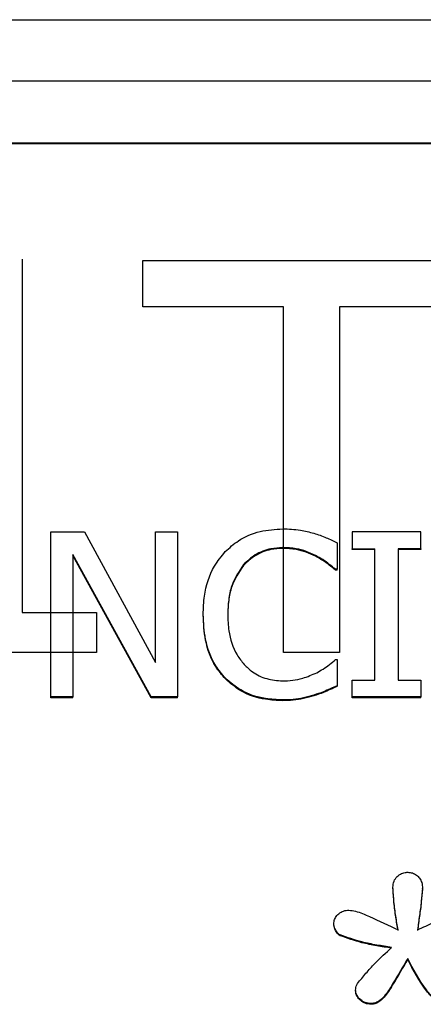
# Model space of a CAD drawing. Header units: inches. Extents: x 0.6 to 16.3, y 0.2 to 11.5.
# Tile 9 of 33: x 4.428 to 4.55, y 7.354 to 7.651. Entities that reach past the tile are written whole.
import ezdxf

# ---------------------------------------------------------------- set-up
doc = ezdxf.new("R2010")
doc.units = ezdxf.units.IN
doc.header["$MEASUREMENT"] = 0

msp = doc.modelspace()

# ---------------------------------------------------------------- linework, layer by layer
at = {"color": 7, "linetype": 'Continuous', "lineweight": 25}
for p, q in [((3.84477, 7.65106), (5.47144, 7.65106)), ((3.84477, 7.63263), (5.47144, 7.63263)), ((3.86477, 7.61396), (5.45144, 7.61396)), ((3.86477, 7.61372), (5.45144, 7.61372)), ((4.42896, 7.57887), (4.42896, 7.47231)), ((4.4654, 7.57849), (4.56723, 7.57849)), ((4.4654, 7.5645), (4.4654, 7.57849)), ((4.5079, 7.5645), (4.4654, 7.5645)), ((4.5079, 7.46023), (4.5079, 7.5645)), ((4.52473, 7.5645), (4.52473, 7.46023)), ((4.56723, 7.5645), (4.52473, 7.5645)), ((4.4377, 7.44683), (4.4377, 7.49662)), ((4.4377, 7.49662), (4.44777, 7.49662)), ((4.44777, 7.49662), (4.46925, 7.4572)), ((4.46925, 7.4572), (4.46925, 7.49662)), ((4.46925, 7.49662), (4.47586, 7.49662)), ((4.47586, 7.49662), (4.47586, 7.44683)), ((4.52863, 7.49662), (4.52863, 7.49154)), ((4.54929, 7.49662), (4.52863, 7.49662)), ((4.54929, 7.49154), (4.54929, 7.49662)), ((4.50759, 7.49162), (4.50759, 7.49186)), ((4.5241, 7.49331), (4.5241, 7.48532)), ((4.52863, 7.49154), (4.53542, 7.49154)), ((4.52863, 7.4913), (4.52863, 7.49154)), ((4.53542, 7.45191), (4.53542, 7.49154)), ((4.54929, 7.49154), (4.54251, 7.49154)), ((4.54251, 7.49154), (4.54251, 7.45191)), ((4.54929, 7.49154), (4.54929, 7.4913)), ((4.46791, 7.44683), (4.44431, 7.48976)), ((4.44431, 7.48976), (4.44431, 7.44683)), ((4.46791, 7.44659), (4.44431, 7.48952)), ((4.51753, 7.48924), (4.51753, 7.48948)), ((4.53542, 7.4913), (4.52863, 7.4913)), ((4.54929, 7.4913), (4.54251, 7.4913)), ((4.49579, 7.4865), (4.49579, 7.48673)), ((4.5241, 7.48532), (4.52353, 7.48532)), ((4.52353, 7.48508), (4.52353, 7.48532)), ((4.5241, 7.48508), (4.52353, 7.48508)), ((4.5241, 7.48508), (4.5241, 7.48532)), ((4.42896, 7.47231), (4.45144, 7.47231)), ((4.45144, 7.47231), (4.45144, 7.46023)), ((4.48364, 7.47145), (4.48364, 7.47168)), ((4.49103, 7.47168), (4.49103, 7.47145)), ((4.45144, 7.46023), (4.38965, 7.46023)), ((4.52473, 7.46023), (4.5079, 7.46023)), ((4.52358, 7.45813), (4.5241, 7.45813)), ((4.5241, 7.45813), (4.5241, 7.45022)), ((4.49034, 7.45224), (4.49034, 7.45248)), ((4.5241, 7.44998), (4.5241, 7.45022)), ((4.52863, 7.44683), (4.52863, 7.45191)), ((4.52863, 7.45191), (4.53542, 7.45191)), ((4.54251, 7.45191), (4.54929, 7.45191)), ((4.54929, 7.45191), (4.54929, 7.44683)), ((4.51701, 7.44715), (4.51701, 7.44739)), ((4.44431, 7.44683), (4.4377, 7.44683)), ((4.4377, 7.44659), (4.4377, 7.44683)), ((4.44431, 7.44659), (4.4377, 7.44659)), ((4.44431, 7.44659), (4.44431, 7.44683)), ((4.46791, 7.44659), (4.46791, 7.44683)), ((4.47586, 7.44683), (4.46791, 7.44683)), ((4.47586, 7.44659), (4.46791, 7.44659)), ((4.47586, 7.44659), (4.47586, 7.44683)), ((4.5075, 7.4457), (4.5075, 7.44594)), ((4.54929, 7.44683), (4.52863, 7.44683)), ((4.52863, 7.44659), (4.52863, 7.44683)), ((4.54929, 7.44659), (4.52863, 7.44659)), ((4.54929, 7.44659), (4.54929, 7.44683)), ((4.54089, 7.38919), (4.54089, 7.38943)), ((4.54982, 7.38884), (4.54982, 7.38908)), ((4.52307, 7.37818), (4.52307, 7.37842)), ((4.52493, 7.37482), (4.52493, 7.37506)), ((4.54535, 7.3677), (4.54535, 7.36793)), ((4.52965, 7.35813), (4.52965, 7.35837)), ((4.53431, 7.35414), (4.53431, 7.35438))]:
    msp.add_line(p, q, dxfattribs=at)
for points, knots in [([(4.4903, 7.49065), (4.49157, 7.4918), (4.49457, 7.49453), (4.50065, 7.49708), (4.50534, 7.49737), (4.50763, 7.49751)], [0, 0, 0, 0, 0.274065, 0.645727, 1, 1, 1, 1]), ([(4.50763, 7.49751), (4.50852, 7.49749), (4.51031, 7.49745), (4.51346, 7.49708), (4.51567, 7.49654), (4.51701, 7.49622)], [0, 0, 0, 0, 0.281966, 0.564023, 1, 1, 1, 1]), ([(4.51701, 7.49622), (4.51764, 7.49601), (4.51891, 7.4956), (4.52129, 7.49466), (4.52299, 7.49384), (4.5241, 7.49331)], [0, 0, 0, 0, 0.2596065, 0.5191866, 1, 1, 1, 1]), ([(4.50759, 7.49186), (4.5064, 7.49179), (4.50352, 7.49161), (4.49925, 7.48995), (4.49691, 7.48778), (4.49579, 7.48673)], [0, 0, 0, 0, 0.264943, 0.646938, 1, 1, 1, 1]), ([(4.50759, 7.49162), (4.5064, 7.49155), (4.50352, 7.49137), (4.49925, 7.48971), (4.49691, 7.48754), (4.49579, 7.4865)], [0, 0, 0, 0, 0.264943, 0.646938, 1, 1, 1, 1]), ([(4.51753, 7.48948), (4.51659, 7.48991), (4.51473, 7.49077), (4.51139, 7.49171), (4.50897, 7.4918), (4.50759, 7.49186)], [0, 0, 0, 0, 0.300979, 0.601935, 1, 1, 1, 1]), ([(4.51753, 7.48924), (4.51659, 7.48967), (4.51473, 7.49053), (4.51139, 7.49147), (4.50897, 7.49157), (4.50759, 7.49162)], [0, 0, 0, 0, 0.300979, 0.601935, 1, 1, 1, 1]), ([(4.48364, 7.47168), (4.48371, 7.47354), (4.48389, 7.47856), (4.48595, 7.48531), (4.48915, 7.48924), (4.4903, 7.49065)], [0, 0, 0, 0, 0.274688, 0.739998, 1, 1, 1, 1]), ([(4.52353, 7.48532), (4.52293, 7.48582), (4.52169, 7.48684), (4.51973, 7.48829), (4.51827, 7.48908), (4.51753, 7.48948)], [0, 0, 0, 0, 0.322707, 0.659599, 1, 1, 1, 1]), ([(4.52353, 7.48508), (4.52293, 7.48558), (4.52169, 7.4866), (4.51973, 7.48805), (4.51827, 7.48884), (4.51753, 7.48924)], [0, 0, 0, 0, 0.322707, 0.659599, 1, 1, 1, 1]), ([(4.49579, 7.48673), (4.49444, 7.48467), (4.49229, 7.48136), (4.4912, 7.47608), (4.49109, 7.47316), (4.49103, 7.47168)], [0, 0, 0, 0, 0.450196, 0.721837, 1, 1, 1, 1]), ([(4.49579, 7.4865), (4.49444, 7.48443), (4.49229, 7.48112), (4.4912, 7.47584), (4.49109, 7.47292), (4.49103, 7.47145)], [0, 0, 0, 0, 0.450196, 0.721837, 1, 1, 1, 1]), ([(4.49034, 7.45248), (4.48931, 7.4537), (4.4864, 7.45714), (4.48403, 7.46386), (4.48377, 7.46918), (4.48364, 7.47168)], [0, 0, 0, 0, 0.226201, 0.635012, 1, 1, 1, 1]), ([(4.49034, 7.45224), (4.48931, 7.45346), (4.4864, 7.4569), (4.48403, 7.46363), (4.48377, 7.46894), (4.48364, 7.47145)], [0, 0, 0, 0, 0.2262007, 0.6350123, 1, 1, 1, 1]), ([(4.49103, 7.47168), (4.49109, 7.47005), (4.49124, 7.46586), (4.4929, 7.46056), (4.49523, 7.45756), (4.49596, 7.45663)], [0, 0, 0, 0, 0.307122, 0.785146, 1, 1, 1, 1]), ([(4.49596, 7.45663), (4.49677, 7.45585), (4.49871, 7.45398), (4.50275, 7.45206), (4.50598, 7.4518), (4.50759, 7.45167)], [0, 0, 0, 0, 0.264915, 0.633753, 1, 1, 1, 1]), ([(4.51792, 7.45413), (4.51856, 7.45449), (4.51989, 7.45524), (4.52178, 7.45659), (4.52298, 7.45761), (4.52358, 7.45813)], [0, 0, 0, 0, 0.315962, 0.65674, 1, 1, 1, 1]), ([(4.50759, 7.45167), (4.50861, 7.4517), (4.51067, 7.45177), (4.51419, 7.45251), (4.51652, 7.45353), (4.51792, 7.45413)], [0, 0, 0, 0, 0.285798, 0.571895, 1, 1, 1, 1]), ([(4.5075, 7.44594), (4.50582, 7.44602), (4.50147, 7.44623), (4.49525, 7.44824), (4.49181, 7.45121), (4.49034, 7.45248)], [0, 0, 0, 0, 0.265322, 0.686344, 1, 1, 1, 1]), ([(4.5075, 7.4457), (4.50582, 7.44578), (4.50147, 7.44599), (4.49525, 7.448), (4.49181, 7.45097), (4.49034, 7.45224)], [0, 0, 0, 0, 0.265322, 0.686344, 1, 1, 1, 1]), ([(4.5241, 7.45022), (4.5234, 7.44992), (4.522, 7.44931), (4.5197, 7.44823), (4.51799, 7.4477), (4.51701, 7.44739)], [0, 0, 0, 0, 0.299467, 0.598933, 1, 1, 1, 1]), ([(4.5241, 7.44998), (4.5234, 7.44968), (4.522, 7.44907), (4.5197, 7.44799), (4.51799, 7.44746), (4.51701, 7.44715)], [0, 0, 0, 0, 0.299467, 0.598933, 1, 1, 1, 1]), ([(4.51701, 7.44739), (4.51599, 7.44709), (4.51395, 7.4465), (4.51075, 7.44598), (4.50859, 7.44595), (4.5075, 7.44594)], [0, 0, 0, 0, 0.3305561, 0.6623603, 1, 1, 1, 1]), ([(4.51701, 7.44715), (4.51599, 7.44686), (4.51395, 7.44626), (4.51075, 7.44574), (4.50859, 7.44571), (4.5075, 7.4457)], [0, 0, 0, 0, 0.330556, 0.66236, 1, 1, 1, 1]), ([(4.54089, 7.38943), (4.54095, 7.39005), (4.54107, 7.39123), (4.5421, 7.39269), (4.54341, 7.39365), (4.54459, 7.39393), (4.54521, 7.39395), (4.54535, 7.39395)], [0, 0, 0, 0, 0.271807, 0.514058, 0.744023, 0.940774, 1, 1, 1, 1]), ([(4.54535, 7.39395), (4.54583, 7.39391), (4.5468, 7.39384), (4.54805, 7.39316), (4.54903, 7.39215), (4.54971, 7.39076), (4.54978, 7.38968), (4.54982, 7.38908)], [0, 0, 0, 0, 0.186727, 0.374343, 0.549017, 0.751938, 1, 1, 1, 1]), ([(4.5425, 7.37663), (4.54224, 7.37797), (4.5417, 7.38076), (4.54118, 7.38504), (4.54098, 7.38797), (4.54089, 7.38943)], [0, 0, 0, 0, 0.318539, 0.658914, 1, 1, 1, 1]), ([(4.5425, 7.37639), (4.54224, 7.37774), (4.5417, 7.38053), (4.54118, 7.3848), (4.54098, 7.38773), (4.54089, 7.38919)], [0, 0, 0, 0, 0.318539, 0.658914, 1, 1, 1, 1]), ([(4.54982, 7.38908), (4.54972, 7.38779), (4.54949, 7.38507), (4.5489, 7.38092), (4.54852, 7.37806), (4.54833, 7.37663)], [0, 0, 0, 0, 0.30923, 0.654607, 1, 1, 1, 1]), ([(4.54982, 7.38884), (4.54972, 7.38756), (4.54949, 7.38483), (4.5489, 7.38068), (4.54852, 7.37782), (4.54833, 7.37639)], [0, 0, 0, 0, 0.30923, 0.654607, 1, 1, 1, 1]), ([(4.52307, 7.37842), (4.52311, 7.37887), (4.52319, 7.37976), (4.52398, 7.38101), (4.52519, 7.382), (4.52651, 7.38249), (4.52734, 7.38252), (4.5276, 7.38254)], [0, 0, 0, 0, 0.20353, 0.407885, 0.647226, 0.885316, 1, 1, 1, 1]), ([(4.5276, 7.38254), (4.52827, 7.38245), (4.53045, 7.38216), (4.53534, 7.37983), (4.5396, 7.37792), (4.5425, 7.37663)], [0, 0, 0, 0, 0.124093, 0.404933, 1, 1, 1, 1]), ([(4.54833, 7.37663), (4.54999, 7.37736), (4.55323, 7.3788), (4.55764, 7.38087), (4.56087, 7.38234), (4.56265, 7.3825), (4.56304, 7.38254)], [0, 0, 0, 0, 0.342904, 0.668758, 0.926008, 1, 1, 1, 1]), ([(4.52493, 7.37506), (4.52476, 7.37518), (4.52416, 7.37558), (4.52352, 7.3767), (4.52309, 7.37775), (4.52307, 7.37836), (4.52307, 7.37842)], [0, 0, 0, 0, 0.151625, 0.530973, 0.949184, 1, 1, 1, 1]), ([(4.52493, 7.37482), (4.52476, 7.37494), (4.52416, 7.37534), (4.52352, 7.37646), (4.52309, 7.37751), (4.52307, 7.37812), (4.52307, 7.37818)], [0, 0, 0, 0, 0.151625, 0.530973, 0.949184, 1, 1, 1, 1]), ([(4.54051, 7.37129), (4.53901, 7.37152), (4.53599, 7.37198), (4.53072, 7.37304), (4.52711, 7.3743), (4.52493, 7.37506)], [0, 0, 0, 0, 0.28412, 0.568312, 1, 1, 1, 1]), ([(4.54051, 7.37106), (4.53901, 7.37129), (4.53599, 7.37174), (4.53072, 7.3728), (4.52711, 7.37406), (4.52493, 7.37482)], [0, 0, 0, 0, 0.28412, 0.568312, 1, 1, 1, 1]), ([(4.53021, 7.3604), (4.53105, 7.36144), (4.53273, 7.3635), (4.53608, 7.36722), (4.53879, 7.36971), (4.54051, 7.37129)], [0, 0, 0, 0, 0.267688, 0.53539, 1, 1, 1, 1]), ([(4.54535, 7.36793), (4.54391, 7.36547), (4.54174, 7.36178), (4.5391, 7.35745), (4.5373, 7.35544), (4.53577, 7.35452), (4.5348, 7.35442), (4.53431, 7.35438)], [0, 0, 0, 0, 0.4783277, 0.7187231, 0.8464425, 0.9218381, 1, 1, 1, 1]), ([(4.54535, 7.3677), (4.54391, 7.36524), (4.54174, 7.36154), (4.5391, 7.35721), (4.5373, 7.3552), (4.53577, 7.35428), (4.5348, 7.35418), (4.53431, 7.35414)], [0, 0, 0, 0, 0.4783277, 0.7187231, 0.8464425, 0.9218381, 1, 1, 1, 1]), ([(4.55653, 7.35438), (4.55616, 7.35442), (4.55525, 7.35453), (4.55319, 7.3558), (4.54946, 7.36016), (4.54708, 7.36468), (4.54535, 7.36793)], [0, 0, 0, 0, 0.057926, 0.144185, 0.382989, 1, 1, 1, 1]), ([(4.55653, 7.35414), (4.55616, 7.35418), (4.55525, 7.35429), (4.55319, 7.35557), (4.54946, 7.35992), (4.54708, 7.36444), (4.54535, 7.3677)], [0, 0, 0, 0, 0.057926, 0.144185, 0.382989, 1, 1, 1, 1]), ([(4.52965, 7.35837), (4.52966, 7.35866), (4.52969, 7.35922), (4.52988, 7.35992), (4.53013, 7.36028), (4.53021, 7.3604)], [0, 0, 0, 0, 0.39888, 0.799877, 1, 1, 1, 1]), ([(4.53431, 7.35438), (4.5337, 7.35443), (4.53255, 7.35453), (4.53106, 7.35547), (4.53008, 7.35662), (4.52968, 7.35768), (4.52966, 7.35822), (4.52965, 7.35837)], [0, 0, 0, 0, 0.258673, 0.491938, 0.752323, 0.929194, 1, 1, 1, 1]), ([(4.53431, 7.35414), (4.5337, 7.35419), (4.53255, 7.35429), (4.53106, 7.35523), (4.53008, 7.35638), (4.52968, 7.35745), (4.52966, 7.35798), (4.52965, 7.35813)], [0, 0, 0, 0, 0.258673, 0.491938, 0.752323, 0.929194, 1, 1, 1, 1])]:
    msp.add_open_spline(points, degree=3, knots=knots, dxfattribs=at)

doc.saveas('drawing.dxf')
